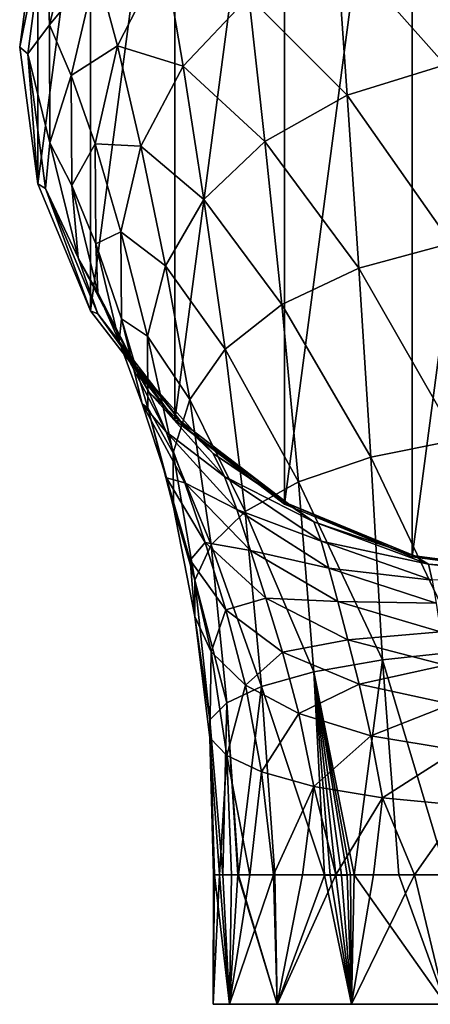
# Model space of a CAD drawing. Header units: millimetres. Extents: x -119 to 118, y -85 to 1160.
# Tile 19 of 49: x -119 to -104, y 140 to 178. Entities that reach past the tile are written whole.
import ezdxf

# ---------------------------------------------------------------- set-up
doc = ezdxf.new("R2010")
doc.units = ezdxf.units.MM
doc.header["$LTSCALE"] = 50.062222
for name, color, linetype in [('111', 7, 'CONTINUOUS'), ('113', 7, 'CONTINUOUS'), ('114', 7, 'CONTINUOUS'), ('115', 7, 'CONTINUOUS')]:
    doc.layers.add(name, color=color, linetype=linetype)

msp = doc.modelspace()

# ---------------------------------------------------------------- linework, layer by layer
at = {"layer": '111', "color": 7, "linetype": 'CONTINUOUS', "true_color": 0xa2afbf}
for points in [[(-112, 140), (-111.364, 140, 4.017), (-111.941, 145, 1.236), (-112, 140)], [(-111.364, 140, -4.017), (-112, 140), (-111.75, 145, -2.536), (-111.364, 140, -4.017)], [(-111.75, 145, -2.536), (-112, 140), (-111.983, 145, -0.658), (-111.75, 145, -2.536)], [(-111.983, 145, -0.658), (-112, 140), (-111.941, 145, 1.236), (-111.983, 145, -0.658)], [(-111.941, 145, 1.236), (-111.364, 140, 4.017), (-111.624, 145, 3.103), (-111.941, 145, 1.236)], [(-111.283, 145, -4.258), (-111.364, 140, -4.017), (-111.75, 145, -2.536), (-111.283, 145, -4.258)], [(-111.624, 145, 3.103), (-111.364, 140, 4.017), (-111.04, 145, 4.904), (-111.624, 145, 3.103)], [(-111.364, 140, 4.017), (-109.517, 140, 7.641), (-111.04, 145, 4.904), (-111.364, 140, 4.017)], [(-109.517, 140, -7.641), (-111.364, 140, -4.017), (-109.665, 145, -7.433), (-109.517, 140, -7.641)], [(-109.665, 145, -7.433), (-111.364, 140, -4.017), (-110.583, 145, -5.901), (-109.665, 145, -7.433)], [(-110.583, 145, -5.901), (-111.364, 140, -4.017), (-111.283, 145, -4.258), (-110.583, 145, -5.901)], [(-111.04, 145, 4.904), (-109.517, 140, 7.641), (-111.025, 145, 4.939), (-111.04, 145, 4.904)], [(-111.025, 145, 4.939), (-109.517, 140, 7.641), (-111.01, 145, 4.975), (-111.025, 145, 4.939)], [(-111.01, 145, 4.975), (-109.517, 140, 7.641), (-109.61, 145, 7.512), (-111.01, 145, 4.975)], [(-108.546, 145, -8.825), (-109.517, 140, -7.641), (-109.665, 145, -7.433), (-108.546, 145, -8.825)], [(-109.61, 145, 7.512), (-109.517, 140, 7.641), (-107.695, 144.995, 9.664), (-109.61, 145, 7.512)], [(-106.641, 140, -10.517), (-109.517, 140, -7.641), (-107.247, 145, -10.049), (-106.641, 140, -10.517)], [(-107.247, 145, -10.049), (-109.517, 140, -7.641), (-108.546, 145, -8.825), (-107.247, 145, -10.049)], [(-109.517, 140, 7.641), (-106.641, 140, 10.517), (-107.695, 144.995, 9.664), (-109.517, 140, 7.641)], [(-107.695, 144.995, 9.664), (-106.641, 140, 10.517), (-107.473, 144.995, 9.859), (-107.695, 144.995, 9.664)], [(-107.473, 144.995, 9.859), (-106.641, 140, 10.517), (-107.247, 144.996, 10.049), (-107.473, 144.995, 9.859)], [(-105.793, 145, -11.084), (-106.641, 140, -10.517), (-107.247, 145, -10.049), (-105.793, 145, -11.084)], [(-107.247, 144.996, 10.049), (-106.641, 140, 10.517), (-107.032, 144.997, 10.222), (-107.247, 144.996, 10.049)], [(-107.032, 144.997, 10.222), (-106.641, 140, 10.517), (-106.814, 144.998, 10.39), (-107.032, 144.997, 10.222)], [(-106.814, 144.998, 10.39), (-106.641, 140, 10.517), (-106.68, 144.999, 10.489), (-106.814, 144.998, 10.39)], [(-106.68, 144.999, 10.489), (-106.641, 140, 10.517), (-106.544, 145, 10.587), (-106.68, 144.999, 10.489)], [(-106.641, 140, 10.517), (-103.017, 140, 12.364), (-106.544, 145, 10.587), (-106.641, 140, 10.517)], [(-103.017, 140, -12.364), (-106.641, 140, -10.517), (-104.21, 145, -11.91), (-103.017, 140, -12.364)], [(-104.21, 145, -11.91), (-106.641, 140, -10.517), (-105.793, 145, -11.084), (-104.21, 145, -11.91)], [(-106.544, 145, 10.587), (-103.017, 140, 12.364), (-104.821, 145, 11.624), (-106.544, 145, 10.587)], [(-104.821, 145, 11.624), (-103.017, 140, 12.364), (-102.959, 145, 12.382), (-104.821, 145, 11.624)], [(-102.528, 145, -12.512), (-103.017, 140, -12.364), (-104.21, 145, -11.91), (-102.528, 145, -12.512)]]:
    msp.add_3dface(points, dxfattribs=at)
at = {"layer": '113', "color": 7, "linetype": 'CONTINUOUS', "true_color": 0xa2afbf}
for points in [[(-99, 197.397, -26.215), (-99, 156.603, -29.785), (-104.298, 157.298, -29.724), (-99, 197.397, -26.215)], [(-104.298, 196.702, -26.276), (-99, 197.397, -26.215), (-104.298, 157.298, -29.724), (-104.298, 196.702, -26.276)], [(-109.239, 194.663, -26.455), (-104.298, 196.702, -26.276), (-109.239, 159.337, -29.545), (-109.239, 194.663, -26.455)], [(-109.239, 159.337, -29.545), (-104.298, 196.702, -26.276), (-104.298, 157.298, -29.724), (-109.239, 159.337, -29.545)], [(-113.476, 191.424, -26.738), (-109.239, 194.663, -26.455), (-113.476, 162.576, -29.262), (-113.476, 191.424, -26.738)], [(-113.476, 162.576, -29.262), (-109.239, 194.663, -26.455), (-109.239, 159.337, -29.545), (-113.476, 162.576, -29.262)], [(-116.732, 187.197, -27.108), (-113.476, 191.424, -26.738), (-116.732, 166.803, -28.892), (-116.732, 187.197, -27.108)], [(-116.732, 166.803, -28.892), (-113.476, 191.424, -26.738), (-113.476, 162.576, -29.262), (-116.732, 166.803, -28.892)], [(-118.777, 182.281, -27.538), (-116.732, 187.197, -27.108), (-118.777, 171.719, -28.462), (-118.777, 182.281, -27.538)], [(-118.777, 171.719, -28.462), (-116.732, 187.197, -27.108), (-116.732, 166.803, -28.892), (-118.777, 171.719, -28.462)], [(-119.474, 177, -28), (-118.777, 182.281, -27.538), (-118.777, 171.719, -28.462), (-119.474, 177, -28)]]:
    msp.add_3dface(points, dxfattribs=at)
at = {"layer": '114', "color": 7, "linetype": 'CONTINUOUS', "true_color": 0xa2afbf}
for points in [[(-118.777, 182.281, -27.538), (-119.474, 177, -28), (-118.473, 181.936, -24.557), (-118.777, 182.281, -27.538)], [(-118.473, 181.936, -24.557), (-119.474, 177, -28), (-119.16, 176.739, -25.011), (-118.473, 181.936, -24.557)], [(-119.474, 177, -28), (-118.777, 171.719, -28.462), (-119.16, 176.739, -25.011), (-119.474, 177, -28)], [(-119.16, 176.739, -25.011), (-118.777, 171.719, -28.462), (-118.473, 171.541, -25.466), (-119.16, 176.739, -25.011)], [(-118.777, 171.719, -28.462), (-116.732, 166.803, -28.892), (-118.473, 171.541, -25.466), (-118.777, 171.719, -28.462)], [(-118.473, 171.541, -25.466), (-116.732, 166.803, -28.892), (-116.459, 166.697, -25.89), (-118.473, 171.541, -25.466)], [(-116.732, 166.803, -28.892), (-113.476, 162.576, -29.262), (-116.459, 166.697, -25.89), (-116.732, 166.803, -28.892)], [(-116.459, 166.697, -25.89), (-113.476, 162.576, -29.262), (-113.255, 162.538, -26.254), (-116.459, 166.697, -25.89)], [(-113.476, 162.576, -29.262), (-109.239, 159.337, -29.545), (-109.08, 159.346, -26.533), (-113.476, 162.576, -29.262)], [(-113.255, 162.538, -26.254), (-113.476, 162.576, -29.262), (-109.08, 159.346, -26.533), (-113.255, 162.538, -26.254)], [(-109.239, 159.337, -29.545), (-104.298, 157.298, -29.724), (-109.08, 159.346, -26.533), (-109.239, 159.337, -29.545)], [(-109.08, 159.346, -26.533), (-104.298, 157.298, -29.724), (-104.217, 157.34, -26.709), (-109.08, 159.346, -26.533)], [(-104.298, 157.298, -29.724), (-99, 156.603, -29.785), (-104.217, 157.34, -26.709), (-104.298, 157.298, -29.724)], [(-99, 156.603, -29.785), (-99, 156.656, -26.768), (-104.217, 157.34, -26.709), (-99, 156.603, -29.785)]]:
    msp.add_3dface(points, dxfattribs=at)
at = {"layer": '115', "color": 7, "linetype": 'CONTINUOUS', "true_color": 0xa2afbf}
for points in [[(-107.225, 181.047, 2.273), (-103.021, 176.314, 7.123), (-103.222, 182.354, 3.352), (-107.225, 181.047, 2.273)], [(-118.473, 181.936, -24.557), (-119.16, 176.739, -25.011), (-118.317, 177.857, -19.007), (-118.473, 181.936, -24.557)], [(-117.245, 182.306, -18.046), (-118.473, 181.936, -24.557), (-118.317, 177.857, -19.007), (-117.245, 182.306, -18.046)], [(-117.245, 182.306, -18.046), (-118.317, 177.857, -19.007), (-116.51, 180.069, -12.408), (-117.245, 182.306, -18.046)], [(-110.616, 178.957, 0.623), (-106.817, 175.143, 5.939), (-107.225, 181.047, 2.273), (-110.616, 178.957, 0.623)], [(-106.817, 175.143, 5.939), (-103.021, 176.314, 7.123), (-107.225, 181.047, 2.273), (-106.817, 175.143, 5.939)], [(-115.688, 177.05, -7.548), (-113.892, 180.575, -5.708), (-116.51, 180.069, -12.408), (-115.688, 177.05, -7.548)], [(-115.688, 177.05, -7.548), (-113.158, 176.263, -1.392), (-113.892, 180.575, -5.708), (-115.688, 177.05, -7.548)], [(-113.158, 176.263, -1.392), (-110.616, 178.957, 0.623), (-113.892, 180.575, -5.708), (-113.158, 176.263, -1.392)], [(-118.317, 177.857, -19.007), (-117.479, 175.909, -13.867), (-116.51, 180.069, -12.408), (-118.317, 177.857, -19.007)], [(-117.479, 175.909, -13.867), (-115.688, 177.05, -7.548), (-116.51, 180.069, -12.408), (-117.479, 175.909, -13.867)], [(-113.158, 176.263, -1.392), (-110, 173.358, 4.097), (-110.616, 178.957, 0.623), (-113.158, 176.263, -1.392)], [(-110, 173.358, 4.097), (-106.817, 175.143, 5.939), (-110.616, 178.957, 0.623), (-110, 173.358, 4.097)], [(-118.317, 177.857, -19.007), (-119.16, 176.739, -25.011), (-118.305, 173.295, -19.979), (-118.317, 177.857, -19.007)], [(-118.317, 177.857, -19.007), (-118.305, 173.295, -19.979), (-117.479, 175.909, -13.867), (-118.317, 177.857, -19.007)], [(-116.554, 173.262, -9.439), (-115.688, 177.05, -7.548), (-117.479, 175.909, -13.867), (-116.554, 173.262, -9.439)], [(-116.554, 173.262, -9.439), (-114.789, 173.172, -3.58), (-115.688, 177.05, -7.548), (-116.554, 173.262, -9.439)], [(-114.789, 173.172, -3.58), (-113.158, 176.263, -1.392), (-115.688, 177.05, -7.548), (-114.789, 173.172, -3.58)], [(-119.16, 176.739, -25.011), (-118.473, 171.541, -25.466), (-118.305, 173.295, -19.979), (-119.16, 176.739, -25.011)], [(-114.789, 173.172, -3.58), (-112.351, 171.104, 1.843), (-113.158, 176.263, -1.392), (-114.789, 173.172, -3.58)], [(-112.351, 171.104, 1.843), (-110, 173.358, 4.097), (-113.158, 176.263, -1.392), (-112.351, 171.104, 1.843)], [(-106.817, 175.143, 5.939), (-102.797, 169.419, 9.743), (-103.021, 176.314, 7.123), (-106.817, 175.143, 5.939)], [(-118.305, 173.295, -19.979), (-117.46, 171.654, -15.335), (-117.479, 175.909, -13.867), (-118.305, 173.295, -19.979)], [(-117.46, 171.654, -15.335), (-116.554, 173.262, -9.439), (-117.479, 175.909, -13.867), (-117.46, 171.654, -15.335)], [(-110, 173.358, 4.097), (-106.364, 168.456, 8.479), (-106.817, 175.143, 5.939), (-110, 173.358, 4.097)], [(-106.364, 168.456, 8.479), (-102.797, 169.419, 9.743), (-106.817, 175.143, 5.939), (-106.364, 168.456, 8.479)], [(-118.305, 173.295, -19.979), (-118.473, 171.541, -25.466), (-117.213, 168.855, -20.931), (-118.305, 173.295, -19.979)], [(-118.305, 173.295, -19.979), (-117.213, 168.855, -20.931), (-117.46, 171.654, -15.335), (-118.305, 173.295, -19.979)], [(-116.532, 169.394, -11.338), (-116.554, 173.262, -9.439), (-117.46, 171.654, -15.335), (-116.532, 169.394, -11.338)], [(-115.561, 169.866, -5.818), (-114.789, 173.172, -3.58), (-116.554, 173.262, -9.439), (-115.561, 169.866, -5.818)], [(-116.532, 169.394, -11.338), (-115.561, 169.866, -5.818), (-116.554, 173.262, -9.439), (-116.532, 169.394, -11.338)], [(-112.351, 171.104, 1.843), (-109.34, 167.056, 6.516), (-110, 173.358, 4.097), (-112.351, 171.104, 1.843)], [(-109.34, 167.056, 6.516), (-106.364, 168.456, 8.479), (-110, 173.358, 4.097), (-109.34, 167.056, 6.516)], [(-115.561, 169.866, -5.818), (-113.836, 168.546, -0.597), (-114.789, 173.172, -3.58), (-115.561, 169.866, -5.818)], [(-113.836, 168.546, -0.597), (-112.351, 171.104, 1.843), (-114.789, 173.172, -3.58), (-113.836, 168.546, -0.597)], [(-118.473, 171.541, -25.466), (-116.459, 166.697, -25.89), (-117.213, 168.855, -20.931), (-118.473, 171.541, -25.466)], [(-117.213, 168.855, -20.931), (-116.458, 167.505, -16.784), (-117.46, 171.654, -15.335), (-117.213, 168.855, -20.931)], [(-116.458, 167.505, -16.784), (-116.532, 169.394, -11.338), (-117.46, 171.654, -15.335), (-116.458, 167.505, -16.784)], [(-113.836, 168.546, -0.597), (-111.526, 165.324, 4.113), (-112.351, 171.104, 1.843), (-113.836, 168.546, -0.597)], [(-111.526, 165.324, 4.113), (-109.34, 167.056, 6.516), (-112.351, 171.104, 1.843), (-111.526, 165.324, 4.113)], [(-115.541, 166.497, -8.063), (-115.561, 169.866, -5.818), (-116.532, 169.394, -11.338), (-115.541, 166.497, -8.063)], [(-114.531, 165.826, -3.084), (-113.836, 168.546, -0.597), (-115.561, 169.866, -5.818), (-114.531, 165.826, -3.084)], [(-115.541, 166.497, -8.063), (-114.531, 165.826, -3.084), (-115.561, 169.866, -5.818), (-115.541, 166.497, -8.063)], [(-115.628, 165.618, -13.227), (-115.541, 166.497, -8.063), (-116.532, 169.394, -11.338), (-115.628, 165.618, -13.227)], [(-115.628, 165.618, -13.227), (-116.532, 169.394, -11.338), (-116.458, 167.505, -16.784), (-115.628, 165.618, -13.227)], [(-106.364, 168.456, 8.479), (-102.563, 161.825, 11.408), (-102.797, 169.419, 9.743), (-106.364, 168.456, 8.479)], [(-117.213, 168.855, -20.931), (-116.459, 166.697, -25.89), (-115.078, 164.776, -21.83), (-117.213, 168.855, -20.931)], [(-117.213, 168.855, -20.931), (-115.078, 164.776, -21.83), (-116.458, 167.505, -16.784), (-117.213, 168.855, -20.931)], [(-114.531, 165.826, -3.084), (-112.899, 163.378, 1.513), (-113.836, 168.546, -0.597), (-114.531, 165.826, -3.084)], [(-112.899, 163.378, 1.513), (-111.526, 165.324, 4.113), (-113.836, 168.546, -0.597), (-112.899, 163.378, 1.513)], [(-109.34, 167.056, 6.516), (-105.899, 161.149, 10.12), (-106.364, 168.456, 8.479), (-109.34, 167.056, 6.516)], [(-105.899, 161.149, 10.12), (-102.563, 161.825, 11.408), (-106.364, 168.456, 8.479), (-105.899, 161.149, 10.12)], [(-115.078, 164.776, -21.83), (-114.477, 163.675, -18.18), (-116.458, 167.505, -16.784), (-115.078, 164.776, -21.83)], [(-114.477, 163.675, -18.18), (-115.628, 165.618, -13.227), (-116.458, 167.505, -16.784), (-114.477, 163.675, -18.18)], [(-111.526, 165.324, 4.113), (-108.691, 160.201, 8.126), (-109.34, 167.056, 6.516), (-111.526, 165.324, 4.113)], [(-108.691, 160.201, 8.126), (-105.899, 161.149, 10.12), (-109.34, 167.056, 6.516), (-108.691, 160.201, 8.126)], [(-116.459, 166.697, -25.89), (-113.255, 162.538, -26.254), (-115.078, 164.776, -21.83), (-116.459, 166.697, -25.89)], [(-114.734, 163.206, -10.307), (-115.541, 166.497, -8.063), (-115.628, 165.618, -13.227), (-114.734, 163.206, -10.307)], [(-114.516, 163.059, -5.574), (-114.531, 165.826, -3.084), (-115.541, 166.497, -8.063), (-114.516, 163.059, -5.574)], [(-114.734, 163.206, -10.307), (-114.516, 163.059, -5.574), (-115.541, 166.497, -8.063), (-114.734, 163.206, -10.307)], [(-113.813, 162.123, -15.07), (-114.734, 163.206, -10.307), (-115.628, 165.618, -13.227), (-113.813, 162.123, -15.07)], [(-113.813, 162.123, -15.07), (-115.628, 165.618, -13.227), (-114.477, 163.675, -18.18), (-113.813, 162.123, -15.07)], [(-113.542, 161.316, -1.137), (-112.899, 163.378, 1.513), (-114.531, 165.826, -3.084), (-113.542, 161.316, -1.137)], [(-114.516, 163.059, -5.574), (-113.542, 161.316, -1.137), (-114.531, 165.826, -3.084), (-114.516, 163.059, -5.574)], [(-112.899, 163.378, 1.513), (-110.76, 159.047, 5.67), (-111.526, 165.324, 4.113), (-112.899, 163.378, 1.513)], [(-110.76, 159.047, 5.67), (-108.691, 160.201, 8.126), (-111.526, 165.324, 4.113), (-110.76, 159.047, 5.67)], [(-115.078, 164.776, -21.83), (-113.255, 162.538, -26.254), (-111.989, 161.297, -22.64), (-115.078, 164.776, -21.83)], [(-115.078, 164.776, -21.83), (-111.989, 161.297, -22.64), (-114.477, 163.675, -18.18), (-115.078, 164.776, -21.83)], [(-111.989, 161.297, -22.64), (-111.556, 160.398, -19.465), (-114.477, 163.675, -18.18), (-111.989, 161.297, -22.64)], [(-111.556, 160.398, -19.465), (-113.813, 162.123, -15.07), (-114.477, 163.675, -18.18), (-111.556, 160.398, -19.465)], [(-113.542, 161.316, -1.137), (-112.077, 157.759, 2.985), (-112.899, 163.378, 1.513), (-113.542, 161.316, -1.137)], [(-112.077, 157.759, 2.985), (-110.76, 159.047, 5.67), (-112.899, 163.378, 1.513), (-112.077, 157.759, 2.985)], [(-113.797, 160.355, -8.065), (-114.516, 163.059, -5.574), (-114.734, 163.206, -10.307), (-113.797, 160.355, -8.065)], [(-113.086, 160.158, -12.512), (-113.797, 160.355, -8.065), (-114.734, 163.206, -10.307), (-113.086, 160.158, -12.512)], [(-113.086, 160.158, -12.512), (-114.734, 163.206, -10.307), (-113.813, 162.123, -15.07), (-113.086, 160.158, -12.512)], [(-113.533, 159.218, -3.788), (-113.542, 161.316, -1.137), (-114.516, 163.059, -5.574), (-113.533, 159.218, -3.788)], [(-113.797, 160.355, -8.065), (-113.533, 159.218, -3.788), (-114.516, 163.059, -5.574), (-113.797, 160.355, -8.065)], [(-113.255, 162.538, -26.254), (-109.08, 159.346, -26.533), (-111.989, 161.297, -22.64), (-113.255, 162.538, -26.254)], [(-111.08, 159.129, -16.782), (-113.086, 160.158, -12.512), (-113.813, 162.123, -15.07), (-111.08, 159.129, -16.782)], [(-111.08, 159.129, -16.782), (-113.813, 162.123, -15.07), (-111.556, 160.398, -19.465), (-111.08, 159.129, -16.782)], [(-105.899, 161.149, 10.12), (-102.332, 153.651, 12.314), (-102.563, 161.825, 11.408), (-105.899, 161.149, 10.12)], [(-112.703, 156.393, 0.223), (-112.077, 157.759, 2.985), (-113.542, 161.316, -1.137), (-112.703, 156.393, 0.223)], [(-113.533, 159.218, -3.788), (-112.703, 156.393, 0.223), (-113.542, 161.316, -1.137), (-113.533, 159.218, -3.788)], [(-111.989, 161.297, -22.64), (-109.08, 159.346, -26.533), (-108.106, 158.649, -23.321), (-111.989, 161.297, -22.64)], [(-111.989, 161.297, -22.64), (-108.106, 158.649, -23.321), (-111.556, 160.398, -19.465), (-111.989, 161.297, -22.64)], [(-108.691, 160.201, 8.126), (-105.452, 153.311, 11.079), (-105.899, 161.149, 10.12), (-108.691, 160.201, 8.126)], [(-105.452, 153.311, 11.079), (-102.332, 153.651, 12.314), (-105.899, 161.149, 10.12), (-105.452, 153.311, 11.079)], [(-112.878, 157.163, -6.434), (-113.533, 159.218, -3.788), (-113.797, 160.355, -8.065), (-112.878, 157.163, -6.434)], [(-112.301, 157.849, -10.519), (-112.878, 157.163, -6.434), (-113.797, 160.355, -8.065), (-112.301, 157.849, -10.519)], [(-112.301, 157.849, -10.519), (-113.797, 160.355, -8.065), (-113.086, 160.158, -12.512), (-112.301, 157.849, -10.519)], [(-108.106, 158.649, -23.321), (-107.824, 157.907, -20.56), (-111.556, 160.398, -19.465), (-108.106, 158.649, -23.321)], [(-107.824, 157.907, -20.56), (-111.08, 159.129, -16.782), (-111.556, 160.398, -19.465), (-107.824, 157.907, -20.56)], [(-110.548, 157.548, -14.571), (-112.301, 157.849, -10.519), (-113.086, 160.158, -12.512), (-110.548, 157.548, -14.571)], [(-110.548, 157.548, -14.571), (-113.086, 160.158, -12.512), (-111.08, 159.129, -16.782), (-110.548, 157.548, -14.571)], [(-110.76, 159.047, 5.67), (-108.105, 152.846, 9.151), (-108.691, 160.201, 8.126), (-110.76, 159.047, 5.67)], [(-108.105, 152.846, 9.151), (-105.452, 153.311, 11.079), (-108.691, 160.201, 8.126), (-108.105, 152.846, 9.151)], [(-112.699, 154.997, -2.549), (-112.703, 156.393, 0.223), (-113.533, 159.218, -3.788), (-112.699, 154.997, -2.549)], [(-112.878, 157.163, -6.434), (-112.699, 154.997, -2.549), (-113.533, 159.218, -3.788), (-112.878, 157.163, -6.434)], [(-107.52, 156.863, -18.239), (-110.548, 157.548, -14.571), (-111.08, 159.129, -16.782), (-107.52, 156.863, -18.239)], [(-107.52, 156.863, -18.239), (-111.08, 159.129, -16.782), (-107.824, 157.907, -20.56), (-107.52, 156.863, -18.239)], [(-109.08, 159.346, -26.533), (-104.217, 157.34, -26.709), (-108.106, 158.649, -23.321), (-109.08, 159.346, -26.533)], [(-112.077, 157.759, 2.985), (-110.13, 152.285, 6.726), (-110.76, 159.047, 5.67), (-112.077, 157.759, 2.985)], [(-110.13, 152.285, 6.726), (-108.105, 152.846, 9.151), (-110.76, 159.047, 5.67), (-110.13, 152.285, 6.726)], [(-108.106, 158.649, -23.321), (-104.217, 157.34, -26.709), (-103.674, 157.009, -23.836), (-108.106, 158.649, -23.321)], [(-108.106, 158.649, -23.321), (-103.674, 157.009, -23.836), (-107.824, 157.907, -20.56), (-108.106, 158.649, -23.321)], [(-111.499, 155.255, -9.032), (-112.878, 157.163, -6.434), (-112.301, 157.849, -10.519), (-111.499, 155.255, -9.032)], [(-112.703, 156.393, 0.223), (-111.468, 151.66, 4), (-112.077, 157.759, 2.985), (-112.703, 156.393, 0.223)], [(-109.953, 155.704, -12.808), (-111.499, 155.255, -9.032), (-112.301, 157.849, -10.519), (-109.953, 155.704, -12.808)], [(-109.953, 155.704, -12.808), (-112.301, 157.849, -10.519), (-110.548, 157.548, -14.571), (-109.953, 155.704, -12.808)], [(-111.468, 151.66, 4), (-110.13, 152.285, 6.726), (-112.077, 157.759, 2.985), (-111.468, 151.66, 4)], [(-103.674, 157.009, -23.836), (-103.525, 156.39, -21.385), (-107.824, 157.907, -20.56), (-103.674, 157.009, -23.836)], [(-103.525, 156.39, -21.385), (-107.52, 156.863, -18.239), (-107.824, 157.907, -20.56), (-103.525, 156.39, -21.385)], [(-107.178, 155.577, -16.306), (-109.953, 155.704, -12.808), (-110.548, 157.548, -14.571), (-107.178, 155.577, -16.306)], [(-107.178, 155.577, -16.306), (-110.548, 157.548, -14.571), (-107.52, 156.863, -18.239), (-107.178, 155.577, -16.306)], [(-104.217, 157.34, -26.709), (-99, 156.656, -26.768), (-103.674, 157.009, -23.836), (-104.217, 157.34, -26.709)], [(-112.068, 153.622, -5.303), (-112.699, 154.997, -2.549), (-112.878, 157.163, -6.434), (-112.068, 153.622, -5.303)], [(-111.499, 155.255, -9.032), (-112.068, 153.622, -5.303), (-112.878, 157.163, -6.434), (-111.499, 155.255, -9.032)], [(-103.371, 155.502, -19.301), (-107.178, 155.577, -16.306), (-107.52, 156.863, -18.239), (-103.371, 155.502, -19.301)], [(-103.371, 155.502, -19.301), (-107.52, 156.863, -18.239), (-103.525, 156.39, -21.385), (-103.371, 155.502, -19.301)], [(-103.674, 157.009, -23.836), (-99, 156.656, -26.768), (-99, 156.497, -24.272), (-103.674, 157.009, -23.836)], [(-103.674, 157.009, -23.836), (-99, 156.497, -24.272), (-103.525, 156.39, -21.385), (-103.674, 157.009, -23.836)], [(-112.125, 150.993, 1.13), (-111.468, 151.66, 4), (-112.703, 156.393, 0.223), (-112.125, 150.993, 1.13)], [(-112.699, 154.997, -2.549), (-112.125, 150.993, 1.13), (-112.703, 156.393, 0.223), (-112.699, 154.997, -2.549)], [(-109.317, 153.618, -11.44), (-111.499, 155.255, -9.032), (-109.953, 155.704, -12.808), (-109.317, 153.618, -11.44)], [(-106.787, 154.083, -14.718), (-109.317, 153.618, -11.44), (-109.953, 155.704, -12.808), (-106.787, 154.083, -14.718)], [(-106.787, 154.083, -14.718), (-109.953, 155.704, -12.808), (-107.178, 155.577, -16.306), (-106.787, 154.083, -14.718)], [(-103.204, 154.4, -17.525), (-106.787, 154.083, -14.718), (-107.178, 155.577, -16.306), (-103.204, 154.4, -17.525)], [(-103.204, 154.4, -17.525), (-107.178, 155.577, -16.306), (-103.371, 155.502, -19.301), (-103.204, 154.4, -17.525)], [(-112.124, 150.305, -1.781), (-112.125, 150.993, 1.13), (-112.699, 154.997, -2.549), (-112.124, 150.305, -1.781)], [(-112.068, 153.622, -5.303), (-112.124, 150.305, -1.781), (-112.699, 154.997, -2.549), (-112.068, 153.622, -5.303)], [(-110.749, 152.341, -7.975), (-112.068, 153.622, -5.303), (-111.499, 155.255, -9.032), (-110.749, 152.341, -7.975)], [(-109.317, 153.618, -11.44), (-110.749, 152.341, -7.975), (-111.499, 155.255, -9.032), (-109.317, 153.618, -11.44)], [(-103.012, 153.105, -16.013), (-106.787, 154.083, -14.718), (-103.204, 154.4, -17.525), (-103.012, 153.105, -16.013)], [(-106.351, 152.373, -13.425), (-109.317, 153.618, -11.44), (-106.787, 154.083, -14.718), (-106.351, 152.373, -13.425)], [(-103.012, 153.105, -16.013), (-106.351, 152.373, -13.425), (-106.787, 154.083, -14.718), (-103.012, 153.105, -16.013)], [(-111.465, 149.623, -4.647), (-112.124, 150.305, -1.781), (-112.068, 153.622, -5.303), (-111.465, 149.623, -4.647)], [(-110.749, 152.341, -7.975), (-111.465, 149.623, -4.647), (-112.068, 153.622, -5.303), (-110.749, 152.341, -7.975)], [(-108.682, 151.236, -10.417), (-110.749, 152.341, -7.975), (-109.317, 153.618, -11.44), (-108.682, 151.236, -10.417)], [(-106.351, 152.373, -13.425), (-108.682, 151.236, -10.417), (-109.317, 153.618, -11.44), (-106.351, 152.373, -13.425)], [(-105.452, 153.311, 11.079), (-102.959, 145, 12.382), (-102.332, 153.651, 12.314), (-105.452, 153.311, 11.079)], [(-108.105, 152.846, 9.151), (-106.544, 145, 10.587), (-105.452, 153.311, 11.079), (-108.105, 152.846, 9.151)], [(-106.544, 145, 10.587), (-104.821, 145, 11.624), (-105.452, 153.311, 11.079), (-106.544, 145, 10.587)], [(-102.795, 151.6, -14.733), (-106.351, 152.373, -13.425), (-103.012, 153.105, -16.013), (-102.795, 151.6, -14.733)], [(-104.821, 145, 11.624), (-102.959, 145, 12.382), (-105.452, 153.311, 11.079), (-104.821, 145, 11.624)], [(-110.13, 152.285, 6.726), (-107.695, 144.995, 9.664), (-108.105, 152.846, 9.151), (-110.13, 152.285, 6.726)], [(-107.695, 144.995, 9.664), (-107.473, 144.995, 9.859), (-108.105, 152.846, 9.151), (-107.695, 144.995, 9.664)], [(-107.473, 144.995, 9.859), (-107.247, 144.996, 10.049), (-108.105, 152.846, 9.151), (-107.473, 144.995, 9.859)], [(-107.247, 144.996, 10.049), (-107.032, 144.997, 10.222), (-108.105, 152.846, 9.151), (-107.247, 144.996, 10.049)], [(-107.032, 144.997, 10.222), (-106.814, 144.998, 10.39), (-108.105, 152.846, 9.151), (-107.032, 144.997, 10.222)], [(-106.814, 144.998, 10.39), (-106.68, 144.999, 10.489), (-108.105, 152.846, 9.151), (-106.814, 144.998, 10.39)], [(-106.68, 144.999, 10.489), (-106.544, 145, 10.587), (-108.105, 152.846, 9.151), (-106.68, 144.999, 10.489)], [(-111.468, 151.66, 4), (-111.01, 145, 4.975), (-110.13, 152.285, 6.726), (-111.468, 151.66, 4)], [(-110.127, 148.982, -7.366), (-111.465, 149.623, -4.647), (-110.749, 152.341, -7.975), (-110.127, 148.982, -7.366)], [(-111.01, 145, 4.975), (-109.61, 145, 7.512), (-110.13, 152.285, 6.726), (-111.01, 145, 4.975)], [(-108.682, 151.236, -10.417), (-110.127, 148.982, -7.366), (-110.749, 152.341, -7.975), (-108.682, 151.236, -10.417)], [(-109.61, 145, 7.512), (-107.695, 144.995, 9.664), (-110.13, 152.285, 6.726), (-109.61, 145, 7.512)], [(-105.896, 150.383, -12.4), (-108.682, 151.236, -10.417), (-106.351, 152.373, -13.425), (-105.896, 150.383, -12.4)], [(-102.795, 151.6, -14.733), (-105.896, 150.383, -12.4), (-106.351, 152.373, -13.425), (-102.795, 151.6, -14.733)], [(-112.125, 150.993, 1.13), (-111.624, 145, 3.103), (-111.468, 151.66, 4), (-112.125, 150.993, 1.13)], [(-111.624, 145, 3.103), (-111.04, 145, 4.904), (-111.468, 151.66, 4), (-111.624, 145, 3.103)], [(-111.04, 145, 4.904), (-111.025, 145, 4.939), (-111.468, 151.66, 4), (-111.04, 145, 4.904)], [(-111.025, 145, 4.939), (-111.01, 145, 4.975), (-111.468, 151.66, 4), (-111.025, 145, 4.939)], [(-102.564, 149.827, -13.682), (-105.896, 150.383, -12.4), (-102.795, 151.6, -14.733), (-102.564, 149.827, -13.682)], [(-108.102, 148.425, -9.781), (-110.127, 148.982, -7.366), (-108.682, 151.236, -10.417), (-108.102, 148.425, -9.781)], [(-105.896, 150.383, -12.4), (-108.102, 148.425, -9.781), (-108.682, 151.236, -10.417), (-105.896, 150.383, -12.4)], [(-111.941, 145, 1.236), (-111.624, 145, 3.103), (-112.125, 150.993, 1.13), (-111.941, 145, 1.236)], [(-112.124, 150.305, -1.781), (-111.941, 145, 1.236), (-112.125, 150.993, 1.13), (-112.124, 150.305, -1.781)], [(-105.45, 147.987, -11.696), (-108.102, 148.425, -9.781), (-105.896, 150.383, -12.4), (-105.45, 147.987, -11.696)], [(-102.564, 149.827, -13.682), (-105.45, 147.987, -11.696), (-105.896, 150.383, -12.4), (-102.564, 149.827, -13.682)], [(-111.75, 145, -2.536), (-111.983, 145, -0.658), (-112.124, 150.305, -1.781), (-111.75, 145, -2.536)], [(-111.465, 149.623, -4.647), (-111.75, 145, -2.536), (-112.124, 150.305, -1.781), (-111.465, 149.623, -4.647)], [(-111.983, 145, -0.658), (-111.941, 145, 1.236), (-112.124, 150.305, -1.781), (-111.983, 145, -0.658)], [(-111.283, 145, -4.258), (-111.75, 145, -2.536), (-111.465, 149.623, -4.647), (-111.283, 145, -4.258)], [(-110.583, 145, -5.901), (-111.283, 145, -4.258), (-111.465, 149.623, -4.647), (-110.583, 145, -5.901)], [(-110.127, 148.982, -7.366), (-110.583, 145, -5.901), (-111.465, 149.623, -4.647), (-110.127, 148.982, -7.366)], [(-102.332, 147.684, -12.92), (-105.45, 147.987, -11.696), (-102.564, 149.827, -13.682), (-102.332, 147.684, -12.92)], [(-109.665, 145, -7.433), (-110.583, 145, -5.901), (-110.127, 148.982, -7.366), (-109.665, 145, -7.433)], [(-108.102, 148.425, -9.781), (-109.665, 145, -7.433), (-110.127, 148.982, -7.366), (-108.102, 148.425, -9.781)], [(-108.546, 145, -8.825), (-109.665, 145, -7.433), (-108.102, 148.425, -9.781), (-108.546, 145, -8.825)], [(-107.247, 145, -10.049), (-108.546, 145, -8.825), (-108.102, 148.425, -9.781), (-107.247, 145, -10.049)], [(-105.45, 147.987, -11.696), (-107.247, 145, -10.049), (-108.102, 148.425, -9.781), (-105.45, 147.987, -11.696)], [(-105.793, 145, -11.084), (-107.247, 145, -10.049), (-105.45, 147.987, -11.696), (-105.793, 145, -11.084)], [(-104.21, 145, -11.91), (-105.793, 145, -11.084), (-105.45, 147.987, -11.696), (-104.21, 145, -11.91)], [(-102.332, 147.684, -12.92), (-104.21, 145, -11.91), (-105.45, 147.987, -11.696), (-102.332, 147.684, -12.92)], [(-102.528, 145, -12.512), (-104.21, 145, -11.91), (-102.332, 147.684, -12.92), (-102.528, 145, -12.512)]]:
    msp.add_3dface(points, dxfattribs=at)

doc.saveas('drawing.dxf')
